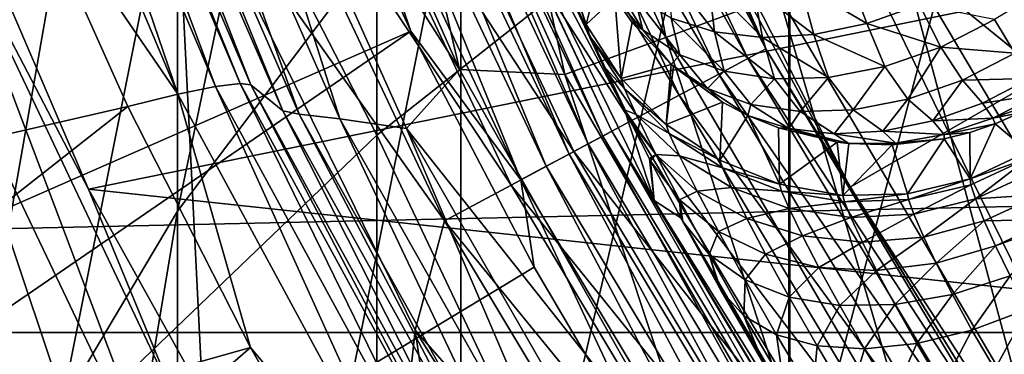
# Model space of a CAD drawing. Header units: metres. Extents: x -22 to 73, y -229 to 22.
# Tile 77 of 256: x -11.375 to -9.183, y -5.872 to -5.127. Entities that reach past the tile are written whole.
import ezdxf

# ---------------------------------------------------------------- set-up
doc = ezdxf.new("R2010")
doc.units = ezdxf.units.M
doc.layers.add('solid_509500_SW0001', color=7, linetype='CONTINUOUS')

msp = doc.modelspace()

# ---------------------------------------------------------------- linework, layer by layer
at = {"layer": 'solid_509500_SW0001'}
for points in [[(-11.326458, -2.932623, 120.188515), (-11.460456, -2.355184, 120.188515), (-20.974077, -5.619987, 120.013718)], [(-11.024015, -5.553949, 289.333496), (-11.024015, -3.441845, 286.36795), (-10.393371, -2.565394, 286.950073)], [(-10.393371, -4.717258, 289.971466), (-11.024015, -5.553949, 289.333496), (-10.393371, -2.565394, 286.950073)], [(-11.163385, -3.502535, 120.188515), (-11.326458, -2.932623, 120.188515), (-20.974077, -5.619987, 120.013718)], [(-10.580494, -5.384708, 294.306763), (-10.580494, -2.949178, 291.319611), (-11.404063, -3.781961, 290.684631)], [(-10.580494, -5.384708, 294.306763), (-9.661106, -4.65764, 294.940094), (-10.580494, -2.949178, 291.319611)], [(-9.662631, -6.318316, 293.49353), (-9.662631, -3.93375, 290.568909), (-8.838835, -3.210972, 291.119995)], [(-8.838835, -5.632951, 294.090515), (-9.662631, -6.318316, 293.49353), (-8.838835, -3.210972, 291.119995)], [(-11.548494, -6.435767, 288.661133), (-11.548494, -4.365567, 285.754395), (-11.024015, -3.441845, 286.36795)], [(-11.024015, -5.553949, 289.333496), (-11.548494, -6.435767, 288.661133), (-11.024015, -3.441845, 286.36795)], [(-11.163385, -3.502535, 120.188515), (-20.974077, -5.619987, 120.013718), (-20.404449, -7.426612, 120.013718)], [(-10.971657, -4.063456, 120.188515), (-11.163385, -3.502535, 120.188515), (-20.404449, -7.426612, 120.013718)], [(-11.451408, -3.586814, 120.443748), (-11.029712, -4.727099, 120.443748), (-11.640534, -7.778043, 120.443748)], [(-11.404063, -6.174383, 293.618896), (-10.580494, -5.384708, 294.306763), (-11.404063, -3.781961, 290.684631)], [(21.73333, -5.823431), (-21.73333, -5.823431), (-22.158175, -3.907085)], [(22.158175, -3.907085), (21.73333, -5.823431), (-22.158175, -3.907085)], [(-10.393371, -7.061265, 292.846375), (-10.393371, -4.717258, 289.971466), (-9.662631, -3.93375, 290.568909)], [(-9.662631, -6.318316, 293.49353), (-10.393371, -7.061265, 292.846375), (-9.662631, -3.93375, 290.568909)], [(19.541224, -4.915596, 0.034086), (-19.746927, -4.010159, 0.034086), (-19.307583, -5.765389, 0.034086)], [(-8.654225, -6.706083, 298.423004), (-8.654225, -3.999761, 295.513153), (-9.661106, -4.65764, 294.940094)], [(-10.971657, -4.063456, 120.188515), (-20.404449, -7.426612, 120.013718), (-19.679533, -9.176717, 120.013718)], [(-10.751764, -4.613945, 120.188515), (-10.971657, -4.063456, 120.188515), (-19.679533, -9.176717, 120.013718)], [(-9.936563, -5.166814, 103.374344), (-10.399455, -4.157233, 103.374344), (-10.139277, -4.091821, 103.213539)], [(-9.936563, -5.166814, 103.374344), (-10.139277, -4.091821, 103.213539), (-9.68553, -5.073308, 103.213539)], [(-10.399455, -4.157233, 103.374344), (-10.161663, -5.249064, 103.574371), (-10.632628, -4.214174, 103.574371)], [(-9.936563, -5.166814, 103.374344), (-10.161663, -5.249064, 103.574371), (-10.399455, -4.157233, 103.374344)], [(-11.023032, -5.29343, 107.899239), (-11.485545, -4.196422, 107.899246), (-11.399652, -4.189713, 107.66024)], [(-11.380825, -4.770623, 108.125244), (-11.485545, -4.196422, 107.899246), (-11.023032, -5.29343, 107.899239)], [(-10.939224, -5.276263, 107.660217), (-11.399652, -4.189713, 107.66024), (-11.34413, -4.189481, 107.412277)], [(-11.023032, -5.29343, 107.899239), (-11.399652, -4.189713, 107.66024), (-10.939224, -5.276263, 107.660217)], [(-10.884716, -5.26915, 107.412277), (-11.34413, -4.189481, 107.412277), (-11.320086, -4.195676, 107.160149)], [(-10.939224, -5.276263, 107.660217), (-11.34413, -4.189481, 107.412277), (-10.884716, -5.26915, 107.412277)], [(-10.86058, -5.272176, 107.160149), (-11.320086, -4.195676, 107.160149), (-11.254445, -4.261674, 104.965096)], [(-10.884716, -5.26915, 107.412277), (-11.320086, -4.195676, 107.160149), (-10.86058, -5.272176, 107.160149)], [(-10.996966, -4.295867, 104.071968), (-10.8549, -4.205697, 103.8088), (-10.396028, -5.238259, 103.8088)], [(-10.396028, -5.238259, 103.8088), (-10.8549, -4.205697, 103.8088), (-10.632628, -4.214174, 103.574371)], [(-10.396028, -5.238259, 103.8088), (-10.632628, -4.214174, 103.574371), (-10.161663, -5.249064, 103.574371)], [(-10.176516, -4.21525, 121.271309), (-9.714346, -5.192426, 121.271309), (-10.218061, -4.23246, 121.102715)], [(-10.176516, -4.21525, 121.271309), (-9.801072, -4.993896, 121.443748), (-9.714346, -5.192426, 121.271309)], [(-10.218061, -4.23246, 121.102715), (-9.754004, -5.213624, 121.102715), (-10.286049, -4.260621, 120.944504)], [(-9.714346, -5.192426, 121.271309), (-9.754004, -5.213624, 121.102715), (-10.218061, -4.23246, 121.102715)], [(-10.86058, -5.272176, 107.160149), (-11.254445, -4.261674, 104.965096), (-10.789494, -5.330218, 104.965096)], [(-11.220496, -4.269249, 104.658592), (-10.789494, -5.330218, 104.965096), (-11.254445, -4.261674, 104.965096)], [(-10.75347, -5.337499, 104.658592), (-10.789494, -5.330218, 104.965096), (-11.220496, -4.269249, 104.658592)], [(-10.75347, -5.337499, 104.658592), (-11.220496, -4.269249, 104.658592), (-11.134724, -4.278961, 104.357529)], [(-10.286049, -4.260621, 120.944504), (-9.818905, -5.248314, 120.944504), (-10.378407, -4.298877, 120.801498)], [(-9.754004, -5.213624, 121.102715), (-9.818905, -5.248314, 120.944504), (-10.286049, -4.260621, 120.944504)], [(-10.048946, -4.474223, 142.577728), (-9.592224, -4.270741, 143.443756), (-9.093276, -5.249984, 143.443756)], [(-9.592224, -4.270741, 143.443756), (-9.592226, -4.270737, 158.443756), (-9.093276, -5.249984, 158.443756)], [(-8.22619, -4.948717, 158.443756), (-9.093276, -5.249984, 158.443756), (-9.592226, -4.270737, 158.443756)], [(-9.093276, -5.249984, 143.443756), (-9.592224, -4.270741, 143.443756), (-9.093276, -5.249984, 158.443756)], [(-10.662455, -5.348238, 104.357529), (-11.134724, -4.278961, 104.357529), (-10.996966, -4.295867, 104.071968)], [(-10.75347, -5.337499, 104.658592), (-11.134724, -4.278961, 104.357529), (-10.662455, -5.348238, 104.357529)], [(-10.514431, -5.369774, 104.071968), (-10.996966, -4.295867, 104.071968), (-10.396028, -5.238259, 103.8088)], [(-10.662455, -5.348238, 104.357529), (-10.996966, -4.295867, 104.071968), (-10.514431, -5.369774, 104.071968)], [(-10.378407, -4.298877, 120.801498), (-9.907068, -5.295439, 120.801498), (-10.492326, -4.346064, 120.678047)], [(-9.818905, -5.248314, 120.944504), (-9.907068, -5.295439, 120.801498), (-10.378407, -4.298877, 120.801498)], [(-10.500564, -4.324943, 117.693748), (-10.109891, -5.15312, 117.182983), (-10.331515, -4.48657, 112.381531)], [(-10.500564, -4.324943, 117.693748), (-10.105714, -5.163704, 117.245422), (-10.109891, -5.15312, 117.182983)], [(-10.500564, -4.324943, 117.693748), (-10.09425, -5.190456, 117.360092), (-10.105714, -5.163704, 117.245422)], [(-10.500564, -4.324943, 117.693748), (-10.077055, -5.228216, 117.47757), (-10.09425, -5.190456, 117.360092)], [(-10.500564, -4.324943, 117.693748), (-10.06706, -5.249489, 117.53199), (-10.077055, -5.228216, 117.47757)], [(-10.500564, -4.324943, 117.693748), (-10.028742, -5.328349, 117.693748), (-10.06706, -5.249489, 117.53199)], [(-10.471308, -4.493592, 119.893799), (-10.028742, -5.328349, 117.693748), (-10.500564, -4.324943, 117.693748)], [(-11.721905, -4.341305, 164.443756), (-11.721902, -4.341316, 255.443756), (-11.222557, -5.504927, 255.443756)], [(-11.721905, -4.341305, 164.443756), (-11.222557, -5.504927, 255.443756), (-11.222553, -5.504934, 164.443756)], [(-8.613501, -4.97289, 164.443756), (-11.721905, -4.341305, 164.443756), (-11.222553, -5.504934, 164.443756)], [(-11.222557, -5.504927, 255.443756), (-11.721902, -4.341316, 255.443756), (-11.548494, -4.879282, 258.384644)], [(-10.492326, -4.346064, 120.678047), (-10.015814, -5.353564, 120.678047), (-10.624335, -4.400744, 120.577904)], [(-9.907068, -5.295439, 120.801498), (-10.015814, -5.353564, 120.678047), (-10.492326, -4.346064, 120.678047)], [(-10.55682, -4.372778, 120.023186), (-10.590746, -4.38683, 120.079521), (-10.109764, -5.403781, 120.079521)], [(-10.535339, -4.363881, 119.960083), (-10.55682, -4.372778, 120.023186), (-10.077379, -5.386471, 120.023186)], [(-10.077379, -5.386471, 120.023186), (-10.55682, -4.372778, 120.023186), (-10.109764, -5.403781, 120.079521)], [(-10.056874, -5.375511, 119.960083), (-10.471308, -4.493592, 119.893799), (-10.535339, -4.363881, 119.960083)], [(-10.056874, -5.375511, 119.960083), (-10.535339, -4.363881, 119.960083), (-10.077379, -5.386471, 120.023186)], [(-10.624335, -4.400744, 120.577904), (-10.141828, -5.42092, 120.577904), (-10.770417, -4.461253, 120.50412)], [(-10.635412, -4.405332, 120.126259), (-10.688574, -4.427352, 120.161057), (-10.20315, -5.453697, 120.161057)], [(-10.590746, -4.38683, 120.079521), (-10.635412, -4.405332, 120.126259), (-10.152402, -5.426572, 120.126259)], [(-10.152402, -5.426572, 120.126259), (-10.635412, -4.405332, 120.126259), (-10.20315, -5.453697, 120.161057)], [(-10.015814, -5.353564, 120.678047), (-10.141828, -5.42092, 120.577904), (-10.624335, -4.400744, 120.577904)], [(-10.109764, -5.403781, 120.079521), (-10.590746, -4.38683, 120.079521), (-10.152402, -5.426572, 120.126259)], [(-10.688574, -4.427352, 120.161057), (-10.747561, -4.451786, 120.182159), (-10.259458, -5.483795, 120.182159)], [(-10.20315, -5.453697, 120.161057), (-10.688574, -4.427352, 120.161057), (-10.259458, -5.483795, 120.182159)], [(-10.770417, -4.461253, 120.50412), (-10.281276, -5.495456, 120.50412), (-10.926125, -4.525749, 120.458946)], [(-10.141828, -5.42092, 120.577904), (-10.281276, -5.495456, 120.50412), (-10.770417, -4.461253, 120.50412)], [(-10.747561, -4.451786, 120.182159), (-10.751764, -4.613945, 120.188515), (-10.504272, -5.152591, 120.188515)], [(-10.259458, -5.483795, 120.182159), (-10.747561, -4.451786, 120.182159), (-10.504272, -5.152591, 120.188515)], [(-9.20475, -5.126962, 111.893974), (-9.159706, -5.201929, 111.998276), (-8.101357, -4.46436, 111.894295)], [(-10.471308, -4.493592, 119.893799), (-9.962974, -5.529902, 119.893799), (-10.028742, -5.328349, 117.693748)], [(-10.056874, -5.375511, 119.960083), (-9.962974, -5.529902, 119.893799), (-10.471308, -4.493592, 119.893799)], [(-10.331515, -4.48657, 112.381531), (-10.114202, -5.137836, 117.005966), (-10.099006, -5.078115, 114.685646)], [(-10.109891, -5.15312, 117.182983), (-10.114202, -5.137836, 117.005966), (-10.331515, -4.48657, 112.381531)], [(-10.048946, -4.474223, 142.577728), (-9.093276, -5.249984, 143.443756), (-9.526348, -5.499881, 142.577728)], [(-10.048946, -4.474223, 142.577728), (-9.526348, -5.499881, 142.577728), (-9.801072, -4.993896, 121.443748)], [(-10.926125, -4.525749, 120.458946), (-10.429912, -5.574903, 120.458946), (-11.029712, -4.727099, 120.443748)], [(-10.281276, -5.495456, 120.50412), (-10.429912, -5.574903, 120.458946), (-10.926125, -4.525749, 120.458946)], [(-10.504272, -5.152591, 120.188515), (-10.751764, -4.613945, 120.188515), (-19.679533, -9.176717, 120.013718)], [(-9.661106, -7.325256, 297.808319), (-9.661106, -4.65764, 294.940094), (-10.580494, -5.384708, 294.306763)], [(-9.661106, -7.325256, 297.808319), (-8.654225, -6.706083, 298.423004), (-9.661106, -4.65764, 294.940094)], [(-11.029712, -4.727099, 120.443748), (-10.822106, -8.881554, 120.443748), (-11.640534, -7.778043, 120.443748)], [(-11.029712, -4.727099, 120.443748), (-10.49477, -5.818918, 120.443748), (-10.822106, -8.881554, 120.443748)], [(-10.429912, -5.574903, 120.458946), (-10.49477, -5.818918, 120.443748), (-11.029712, -4.727099, 120.443748)], [(-11.024015, -7.854647, 292.155273), (-11.024015, -5.553949, 289.333496), (-10.393371, -4.717258, 289.971466)], [(-10.393371, -7.061265, 292.846375), (-11.024015, -7.854647, 292.155273), (-10.393371, -4.717258, 289.971466)], [(-12.643725, -5.667062, 110.75), (-11.380825, -4.770623, 108.125244), (-11.134445, -5.320352, 108.125244)], [(-11.134445, -5.320352, 108.125244), (-11.380825, -4.770623, 108.125244), (-11.023032, -5.29343, 107.899239)], [(-8.879381, -5.87368, 103.095833), (-9.414651, -4.970703, 103.095833), (-9.130485, -4.861392, 103.024078)], [(-11.222557, -5.504927, 255.443756), (-11.548494, -4.879282, 258.384644), (-11.024015, -5.985851, 258.312531)], [(-11.024015, -6.266003, 261.171997), (-11.024015, -5.985851, 258.312531), (-11.548494, -4.879282, 258.384644)], [(-11.548494, -5.166478, 261.31601), (-11.024015, -6.266003, 261.171997), (-11.548494, -4.879282, 258.384644)], [(19.541224, -4.915596, 0.034086), (-19.307583, -5.765389, 0.034086), (19.021471, -6.648767, 0.034086)], [(-8.046442, -5.846096, 164.443756), (-8.613501, -4.97289, 164.443756), (-11.222553, -5.504934, 164.443756)], [(-9.137055, -6.005178, 103.213539), (-9.68553, -5.073308, 103.213539), (-9.414651, -4.970703, 103.095833)], [(-9.137055, -6.005178, 103.213539), (-9.414651, -4.970703, 103.095833), (-8.879381, -5.87368, 103.095833)], [(-9.526348, -5.499881, 142.577728), (-9.526279, -5.5, 121.443748), (-9.801072, -4.993896, 121.443748)], [(-9.714346, -5.192426, 121.271309), (-9.801072, -4.993896, 121.443748), (-9.526279, -5.5, 121.443748)], [(-9.988232, -5.149689, 112.284775), (-10.071371, -5.012526, 112.254715), (-10.050549, -5.077972, 112.380318)], [(-10.006508, -5.075829, 112.165512), (-10.071371, -5.012526, 112.254715), (-9.988232, -5.149689, 112.284775)], [(-9.930475, -5.02273, 111.986061), (-9.924664, -5.123551, 112.080994), (-9.828545, -5.154178, 112.003899)], [(-9.840866, -5.047446, 111.917542), (-9.930475, -5.02273, 111.986061), (-9.828545, -5.154178, 112.003899)], [(-9.530215, -5.024842, 111.774445), (-9.6375, -5.048519, 111.81002), (-9.489166, -5.136137, 111.841766)], [(-9.530215, -5.024842, 111.774445), (-9.489166, -5.136137, 111.841766), (-9.371941, -5.094168, 111.81694)], [(-9.840866, -5.047446, 111.917542), (-9.828545, -5.154178, 112.003899), (-9.721439, -5.166664, 111.936874)], [(-9.74216, -5.056134, 111.858231), (-9.840866, -5.047446, 111.917542), (-9.721439, -5.166664, 111.936874)], [(-9.6375, -5.048519, 111.81002), (-9.74216, -5.056134, 111.858231), (-9.607009, -5.160581, 111.88221)], [(-9.74216, -5.056134, 111.858231), (-9.721439, -5.166664, 111.936874), (-9.607009, -5.160581, 111.88221)], [(-9.6375, -5.048519, 111.81002), (-9.607009, -5.160581, 111.88221), (-9.489166, -5.136137, 111.841766)], [(-10.050549, -5.077972, 112.380318), (-10.099006, -5.078115, 114.685646), (-10.114202, -5.137836, 117.005966)], [(-10.050549, -5.077972, 112.380318), (-10.114202, -5.137836, 117.005966), (-10.036487, -5.258303, 117.003555)], [(-10.01177, -5.133718, 112.379219), (-10.050549, -5.077972, 112.380318), (-10.036487, -5.258303, 117.003555)], [(-9.988232, -5.149689, 112.284775), (-10.050549, -5.077972, 112.380318), (-10.01177, -5.133718, 112.379219)], [(-10.006508, -5.075829, 112.165512), (-9.988232, -5.149689, 112.284775), (-9.90601, -5.2052, 112.19326)], [(-9.924664, -5.123551, 112.080994), (-10.006508, -5.075829, 112.165512), (-9.90601, -5.2052, 112.19326)], [(-9.375953, -6.125583, 103.374344), (-9.936563, -5.166814, 103.374344), (-9.68553, -5.073308, 103.213539)], [(-9.375953, -6.125583, 103.374344), (-9.68553, -5.073308, 103.213539), (-9.137055, -6.005178, 103.213539)], [(-9.371941, -5.094168, 111.81694), (-9.489166, -5.136137, 111.841766), (-9.3246, -5.188335, 111.903252)], [(-9.371941, -5.094168, 111.81694), (-9.3246, -5.188335, 111.903252), (-9.20475, -5.126962, 111.893974)], [(-9.924664, -5.123551, 112.080994), (-9.90601, -5.2052, 112.19326), (-9.807111, -5.242168, 112.109184)], [(-9.828545, -5.154178, 112.003899), (-9.924664, -5.123551, 112.080994), (-9.807111, -5.242168, 112.109184)], [(-9.3246, -5.188335, 111.903252), (-9.159706, -5.201929, 111.998276), (-9.20475, -5.126962, 111.893974)], [(-10.105714, -5.163704, 117.245422), (-10.114202, -5.137836, 117.005966), (-10.109891, -5.15312, 117.182983)], [(-10.036487, -5.258303, 117.003555), (-10.114202, -5.137836, 117.005966), (-10.105714, -5.163704, 117.245422)], [(-9.925176, -5.227152, 112.377541), (-10.01177, -5.133718, 112.379219), (-10.036487, -5.258303, 117.003555)], [(-9.988232, -5.149689, 112.284775), (-10.01177, -5.133718, 112.379219), (-9.925176, -5.227152, 112.377541)], [(-9.90601, -5.2052, 112.19326), (-9.988232, -5.149689, 112.284775), (-9.925176, -5.227152, 112.377541)], [(-9.489166, -5.136137, 111.841766), (-9.607009, -5.160581, 111.88221), (-9.449389, -5.231791, 111.930748)], [(-9.489166, -5.136137, 111.841766), (-9.449389, -5.231791, 111.930748), (-9.3246, -5.188335, 111.903252)], [(-10.504272, -5.152591, 120.188515), (-19.679533, -9.176717, 120.013718), (-18.804842, -10.856981, 120.013718)], [(-10.229815, -5.678011, 120.188515), (-10.504272, -5.152591, 120.188515), (-18.804842, -10.856981, 120.013718)], [(-11.024015, -6.731727, 264.007141), (-11.024015, -6.266003, 261.171997), (-11.548494, -5.166478, 261.31601)], [(-11.548494, -5.643911, 264.222443), (-11.024015, -6.731727, 264.007141), (-11.548494, -5.166478, 261.31601)], [(-10.259458, -5.483795, 120.182159), (-10.504272, -5.152591, 120.188515), (-10.229815, -5.678011, 120.188515)], [(-9.936563, -5.166814, 103.374344), (-9.590269, -6.232078, 103.574371), (-10.161663, -5.249064, 103.574371)], [(-10.077055, -5.228216, 117.47757), (-10.105714, -5.163704, 117.245422), (-10.09425, -5.190456, 117.360092)], [(-10.02871, -5.281271, 117.218956), (-10.105714, -5.163704, 117.245422), (-10.077055, -5.228216, 117.47757)], [(-10.02871, -5.281271, 117.218956), (-10.036487, -5.258303, 117.003555), (-10.105714, -5.163704, 117.245422)], [(-9.375953, -6.125583, 103.374344), (-9.590269, -6.232078, 103.574371), (-9.936563, -5.166814, 103.374344)], [(-9.828545, -5.154178, 112.003899), (-9.807111, -5.242168, 112.109184), (-9.695213, -5.259218, 112.035667)], [(-9.721439, -5.166664, 111.936874), (-9.828545, -5.154178, 112.003899), (-9.695213, -5.259218, 112.035667)], [(-9.607009, -5.160581, 111.88221), (-9.721439, -5.166664, 111.936874), (-9.574476, -5.255715, 111.975441)], [(-9.721439, -5.166664, 111.936874), (-9.695213, -5.259218, 112.035667), (-9.574476, -5.255715, 111.975441)], [(-9.607009, -5.160581, 111.88221), (-9.574476, -5.255715, 111.975441), (-9.449389, -5.231791, 111.930748)], [(-9.714346, -5.192426, 121.271309), (-9.158622, -6.119596, 121.271309), (-9.754004, -5.213624, 121.102715)], [(-9.714346, -5.192426, 121.271309), (-9.526279, -5.5, 121.443748), (-9.225376, -5.991029, 121.443748)], [(-9.714346, -5.192426, 121.271309), (-9.225376, -5.991029, 121.443748), (-9.158622, -6.119596, 121.271309)], [(-9.3246, -5.188335, 111.903252), (-9.449389, -5.231791, 111.930748), (-9.398111, -5.304348, 112.03389)], [(-9.3246, -5.188335, 111.903252), (-9.398111, -5.304348, 112.03389), (-9.276503, -5.261806, 112.007263)], [(-9.3246, -5.188335, 111.903252), (-9.276503, -5.261806, 112.007263), (-9.159706, -5.201929, 111.998276)], [(-9.90601, -5.2052, 112.19326), (-9.925176, -5.227152, 112.377541), (-9.844232, -5.280527, 112.288483)], [(-9.807111, -5.242168, 112.109184), (-9.90601, -5.2052, 112.19326), (-9.844232, -5.280527, 112.288483)], [(-9.754004, -5.213624, 121.102715), (-9.196012, -6.144579, 121.102715), (-9.818905, -5.248314, 120.944504)], [(-9.158622, -6.119596, 121.271309), (-9.196012, -6.144579, 121.102715), (-9.754004, -5.213624, 121.102715)], [(-9.276503, -5.261806, 112.007263), (-9.12591, -5.258174, 112.117538), (-9.159706, -5.201929, 111.998276)], [(-10.514431, -5.369774, 104.071968), (-10.396028, -5.238259, 103.8088), (-9.83921, -6.22147, 103.8088)], [(-9.83921, -6.22147, 103.8088), (-10.396028, -5.238259, 103.8088), (-10.161663, -5.249064, 103.574371)], [(-10.028742, -5.328349, 117.693748), (-10.077055, -5.228216, 117.47757), (-10.06706, -5.249489, 117.53199)], [(-10.002736, -5.338322, 117.42762), (-10.077055, -5.228216, 117.47757), (-10.028742, -5.328349, 117.693748)], [(-10.02871, -5.281271, 117.218956), (-10.077055, -5.228216, 117.47757), (-10.002736, -5.338322, 117.42762)], [(-9.925176, -5.227152, 112.377541), (-10.036487, -5.258303, 117.003555), (-9.935852, -5.360417, 117.001747)], [(-9.920074, -5.231693, 112.377464), (-9.925176, -5.227152, 112.377541), (-9.935852, -5.360417, 117.001747)], [(-9.810836, -5.310686, 112.376305), (-9.920074, -5.231693, 112.377464), (-9.935852, -5.360417, 117.001747)], [(-9.810836, -5.310686, 112.376305), (-9.925176, -5.227152, 112.377541), (-9.920074, -5.231693, 112.377464)], [(-9.844232, -5.280527, 112.288483), (-9.925176, -5.227152, 112.377541), (-9.810836, -5.310686, 112.376305)], [(-9.449389, -5.231791, 111.930748), (-9.574476, -5.255715, 111.975441), (-9.520071, -5.327997, 112.077187)], [(-9.449389, -5.231791, 111.930748), (-9.520071, -5.327997, 112.077187), (-9.398111, -5.304348, 112.03389)], [(-9.83921, -6.22147, 103.8088), (-10.161663, -5.249064, 103.574371), (-9.590269, -6.232078, 103.574371)], [(-10.02871, -5.281271, 117.218956), (-9.935852, -5.360417, 117.001747), (-10.036487, -5.258303, 117.003555)], [(-9.818905, -5.248314, 120.944504), (-9.257199, -6.185462, 120.944504), (-9.907068, -5.295439, 120.801498)], [(-9.807111, -5.242168, 112.109184), (-9.844232, -5.280527, 112.288483), (-9.747298, -5.315863, 112.206856)], [(-9.196012, -6.144579, 121.102715), (-9.257199, -6.185462, 120.944504), (-9.818905, -5.248314, 120.944504)], [(-9.695213, -5.259218, 112.035667), (-9.807111, -5.242168, 112.109184), (-9.747298, -5.315863, 112.206856)], [(-9.695213, -5.259218, 112.035667), (-9.747298, -5.315863, 112.206856), (-9.637907, -5.331882, 112.135551)], [(-9.574476, -5.255715, 111.975441), (-9.695213, -5.259218, 112.035667), (-9.637907, -5.331882, 112.135551)], [(-9.574476, -5.255715, 111.975441), (-9.637907, -5.331882, 112.135551), (-9.520071, -5.327997, 112.077187)], [(-9.526348, -5.499881, 142.577728), (-9.093276, -5.249984, 143.443756), (-8.899206, -6.465611, 142.577728)], [(-9.276503, -5.261806, 112.007263), (-9.232121, -5.312941, 112.125435), (-9.12591, -5.258174, 112.117538)], [(-9.232121, -5.312941, 112.125435), (-9.104641, -5.293572, 112.247246), (-9.12591, -5.258174, 112.117538)], [(-10.456034, -6.340262, 107.899231), (-11.023032, -5.29343, 107.899239), (-10.939224, -5.276263, 107.660217)], [(-10.375522, -6.312999, 107.660194), (-10.939224, -5.276263, 107.660217), (-10.884716, -5.26915, 107.412277)], [(-10.456034, -6.340262, 107.899231), (-10.939224, -5.276263, 107.660217), (-10.375522, -6.312999, 107.660194)], [(-10.322832, -6.299215, 107.41227), (-10.884716, -5.26915, 107.412277), (-10.86058, -5.272176, 107.160149)], [(-10.375522, -6.312999, 107.660194), (-10.884716, -5.26915, 107.412277), (-10.322832, -6.299215, 107.41227)], [(-10.298991, -6.299114, 107.160149), (-10.86058, -5.272176, 107.160149), (-10.789494, -5.330218, 104.965096)], [(-10.322832, -6.299215, 107.41227), (-10.86058, -5.272176, 107.160149), (-10.298991, -6.299114, 107.160149)], [(-9.929114, -5.380435, 117.19381), (-9.935852, -5.360417, 117.001747), (-10.02871, -5.281271, 117.218956)], [(-9.929114, -5.380435, 117.19381), (-10.02871, -5.281271, 117.218956), (-10.002736, -5.338322, 117.42762)], [(-9.844232, -5.280527, 112.288483), (-9.810836, -5.310686, 112.376305), (-9.754218, -5.340448, 112.375969)], [(-9.747298, -5.315863, 112.206856), (-9.844232, -5.280527, 112.288483), (-9.754218, -5.340448, 112.375969)], [(-9.276503, -5.261806, 112.007263), (-9.398111, -5.304348, 112.03389), (-9.342694, -5.352534, 112.148849)], [(-9.276503, -5.261806, 112.007263), (-9.342694, -5.352534, 112.148849), (-9.232121, -5.312941, 112.125435)], [(-10.861532, -5.857401, 108.125244), (-11.134445, -5.320352, 108.125244), (-11.023032, -5.29343, 107.899239)], [(-10.861532, -5.857401, 108.125244), (-11.023032, -5.29343, 107.899239), (-10.456034, -6.340262, 107.899231)], [(-9.907068, -5.295439, 120.801498), (-9.34032, -6.241002, 120.801498), (-10.015814, -5.353564, 120.678047)], [(-9.257199, -6.185462, 120.944504), (-9.34032, -6.241002, 120.801498), (-9.907068, -5.295439, 120.801498)], [(-9.398111, -5.304348, 112.03389), (-9.520071, -5.327997, 112.077187), (-9.453852, -5.375602, 112.186989)], [(-9.398111, -5.304348, 112.03389), (-9.453852, -5.375602, 112.186989), (-9.342694, -5.352534, 112.148849)], [(-9.232121, -5.312941, 112.125435), (-9.208809, -5.346556, 112.255623), (-9.104641, -5.293572, 112.247246)], [(-9.208809, -5.346556, 112.255623), (-9.096711, -5.30677, 112.381531), (-9.104641, -5.293572, 112.247246)], [(-12.643725, -5.667062, 110.75), (-11.134445, -5.320352, 108.125244), (-12.35223, -6.277084, 110.75)], [(-12.35223, -6.277084, 110.75), (-11.134445, -5.320352, 108.125244), (-10.861532, -5.857401, 108.125244)], [(-9.810836, -5.310686, 112.376305), (-9.935852, -5.360417, 117.001747), (-9.816521, -5.439894, 117.000641)], [(-9.754218, -5.340448, 112.375969), (-9.810836, -5.310686, 112.376305), (-9.816521, -5.439894, 117.000641)], [(-9.747298, -5.315863, 112.206856), (-9.754218, -5.340448, 112.375969), (-9.662832, -5.369599, 112.30175)], [(-9.637907, -5.331882, 112.135551), (-9.747298, -5.315863, 112.206856), (-9.662832, -5.369599, 112.30175)], [(-9.232121, -5.312941, 112.125435), (-9.342694, -5.352534, 112.148849), (-9.208809, -5.346556, 112.255623)], [(-9.208809, -5.346556, 112.255623), (-9.148669, -5.33505, 112.380463), (-9.096711, -5.30677, 112.381531)], [(-10.298991, -6.299114, 107.160149), (-10.789494, -5.330218, 104.965096), (-10.223374, -6.34878, 104.965096)], [(-10.75347, -5.337499, 104.658592), (-10.223374, -6.34878, 104.965096), (-10.789494, -5.330218, 104.965096)], [(-10.185028, -6.355409, 104.658592), (-10.223374, -6.34878, 104.965096), (-10.75347, -5.337499, 104.658592)], [(-10.185028, -6.355409, 104.658592), (-10.75347, -5.337499, 104.658592), (-10.662455, -5.348238, 104.357529)], [(-10.087796, -6.366157, 104.357529), (-10.662455, -5.348238, 104.357529), (-10.514431, -5.369774, 104.071968)], [(-10.185028, -6.355409, 104.658592), (-10.662455, -5.348238, 104.357529), (-10.087796, -6.366157, 104.357529)], [(-9.973357, -5.437337, 117.859001), (-10.028742, -5.328349, 117.693748), (-9.962974, -5.529902, 119.893799)], [(-9.958826, -5.427288, 117.622795), (-10.028742, -5.328349, 117.693748), (-9.973357, -5.437337, 117.859001)], [(-10.002736, -5.338322, 117.42762), (-10.028742, -5.328349, 117.693748), (-9.958826, -5.427288, 117.622795)], [(-9.906071, -5.430543, 117.380257), (-10.002736, -5.338322, 117.42762), (-9.958826, -5.427288, 117.622795)], [(-9.929114, -5.380435, 117.19381), (-10.002736, -5.338322, 117.42762), (-9.906071, -5.430543, 117.380257)], [(-9.754218, -5.340448, 112.375969), (-9.816521, -5.439894, 117.000641), (-9.683498, -5.4934, 117.000259)], [(-9.686254, -5.368058, 112.375771), (-9.754218, -5.340448, 112.375969), (-9.683498, -5.4934, 117.000259)], [(-9.662832, -5.369599, 112.30175), (-9.754218, -5.340448, 112.375969), (-9.686254, -5.368058, 112.375771)], [(-9.637907, -5.331882, 112.135551), (-9.662832, -5.369599, 112.30175), (-9.561794, -5.381356, 112.238541)], [(-9.520071, -5.327997, 112.077187), (-9.637907, -5.331882, 112.135551), (-9.561794, -5.381356, 112.238541)], [(-9.520071, -5.327997, 112.077187), (-9.561794, -5.381356, 112.238541), (-9.453852, -5.375602, 112.186989)], [(-9.342694, -5.352534, 112.148849), (-9.31727, -5.383292, 112.280426), (-9.208809, -5.346556, 112.255623)], [(-9.208809, -5.346556, 112.255623), (-9.31727, -5.383292, 112.280426), (-9.203328, -5.359036, 112.379471)], [(-9.208809, -5.346556, 112.255623), (-9.203328, -5.359036, 112.379471), (-9.148669, -5.33505, 112.380463)], [(-9.148669, -5.33505, 112.380463), (-9.203328, -5.359036, 112.379471), (-9.129731, -5.420781, 117.005966)], [(-9.927338, -6.390283, 104.071968), (-10.514431, -5.369774, 104.071968), (-9.83921, -6.22147, 103.8088)], [(-10.087796, -6.366157, 104.357529), (-10.514431, -5.369774, 104.071968), (-9.927338, -6.390283, 104.071968)], [(-10.015814, -5.353564, 120.678047), (-9.442843, -6.309506, 120.678047), (-10.141828, -5.42092, 120.577904)], [(-9.34032, -6.241002, 120.801498), (-9.442843, -6.309506, 120.678047), (-10.015814, -5.353564, 120.678047)], [(-9.929114, -5.380435, 117.19381), (-9.816521, -5.439894, 117.000641), (-9.935852, -5.360417, 117.001747)], [(-9.555685, -5.39965, 112.375923), (-9.686254, -5.368058, 112.375771), (-9.683498, -5.4934, 117.000259)], [(-9.662832, -5.369599, 112.30175), (-9.686254, -5.368058, 112.375771), (-9.555685, -5.39965, 112.375923)], [(-9.662832, -5.369599, 112.30175), (-9.555685, -5.39965, 112.375923), (-9.529029, -5.402922, 112.376038)], [(-9.561794, -5.381356, 112.238541), (-9.662832, -5.369599, 112.30175), (-9.529029, -5.402922, 112.376038)], [(-9.342694, -5.352534, 112.148849), (-9.453852, -5.375602, 112.186989), (-9.31727, -5.383292, 112.280426)], [(-9.31727, -5.383292, 112.280426), (-9.259791, -5.378265, 112.378586), (-9.203328, -5.359036, 112.379471)], [(-9.203328, -5.359036, 112.379471), (-9.259791, -5.378265, 112.378586), (-9.25955, -5.481601, 117.003555)], [(-9.203328, -5.359036, 112.379471), (-9.25955, -5.481601, 117.003555), (-9.129731, -5.420781, 117.005966)], [(-10.580494, -8.00955, 297.128998), (-10.580494, -5.384708, 294.306763), (-11.404063, -6.174383, 293.618896)], [(-10.580494, -8.00955, 297.128998), (-9.661106, -7.325256, 297.808319), (-10.580494, -5.384708, 294.306763)], [(-10.077379, -5.386471, 120.023186), (-10.109764, -5.403781, 120.079521), (-9.53142, -6.368691, 120.079521)], [(-10.056874, -5.375511, 119.960083), (-10.077379, -5.386471, 120.023186), (-9.500887, -6.34829, 120.023186)], [(-9.500887, -6.34829, 120.023186), (-10.077379, -5.386471, 120.023186), (-9.53142, -6.368691, 120.079521)], [(-9.481555, -6.335372, 119.960083), (-9.962974, -5.529902, 119.893799), (-10.056874, -5.375511, 119.960083)], [(-9.481555, -6.335372, 119.960083), (-10.056874, -5.375511, 119.960083), (-9.500887, -6.34829, 120.023186)], [(-9.810936, -5.457336, 117.171341), (-9.816521, -5.439894, 117.000641), (-9.929114, -5.380435, 117.19381)], [(-9.810936, -5.457336, 117.171341), (-9.929114, -5.380435, 117.19381), (-9.906071, -5.430543, 117.380257)], [(-9.453852, -5.375602, 112.186989), (-9.561794, -5.381356, 112.238541), (-9.425663, -5.402303, 112.320648)], [(-9.561794, -5.381356, 112.238541), (-9.529029, -5.402922, 112.376038), (-9.425663, -5.402303, 112.320648)], [(-9.453852, -5.375602, 112.186989), (-9.425663, -5.402303, 112.320648), (-9.31727, -5.383292, 112.280426)], [(-9.316953, -5.392469, 112.377823), (-9.432676, -5.406207, 112.376663), (-9.399046, -5.5147, 117.001747)], [(-9.425663, -5.402303, 112.320648), (-9.432676, -5.406207, 112.376663), (-9.316953, -5.392469, 112.377823)], [(-9.31727, -5.383292, 112.280426), (-9.425663, -5.402303, 112.320648), (-9.316953, -5.392469, 112.377823)], [(-9.316953, -5.392469, 112.377823), (-9.399046, -5.5147, 117.001747), (-9.25955, -5.481601, 117.003555)], [(-9.31727, -5.383292, 112.280426), (-9.316953, -5.392469, 112.377823), (-9.259791, -5.378265, 112.378586)], [(-9.259791, -5.378265, 112.378586), (-9.316953, -5.392469, 112.377823), (-9.25955, -5.481601, 117.003555)], [(-10.109764, -5.403781, 120.079521), (-10.152402, -5.426572, 120.126259), (-9.571618, -6.395551, 120.126259)], [(-9.53142, -6.368691, 120.079521), (-10.109764, -5.403781, 120.079521), (-9.571618, -6.395551, 120.126259)], [(-9.555685, -5.39965, 112.375923), (-9.683498, -5.4934, 117.000259), (-9.542367, -5.518689, 117.000641)], [(-9.529029, -5.402922, 112.376038), (-9.555685, -5.39965, 112.375923), (-9.542367, -5.518689, 117.000641)], [(-9.432676, -5.406207, 112.376663), (-9.529029, -5.402922, 112.376038), (-9.542367, -5.518689, 117.000641)], [(-9.432676, -5.406207, 112.376663), (-9.542367, -5.518689, 117.000641), (-9.399046, -5.5147, 117.001747)], [(-9.425663, -5.402303, 112.320648), (-9.529029, -5.402922, 112.376038), (-9.432676, -5.406207, 112.376663)], [(-10.141828, -5.42092, 120.577904), (-9.561649, -6.38889, 120.577904), (-10.281276, -5.495456, 120.50412)], [(-10.152402, -5.426572, 120.126259), (-10.20315, -5.453697, 120.161057), (-9.619463, -6.427519, 120.161057)], [(-9.571618, -6.395551, 120.126259), (-10.152402, -5.426572, 120.126259), (-9.619463, -6.427519, 120.161057)], [(-9.442843, -6.309506, 120.678047), (-9.561649, -6.38889, 120.577904), (-10.141828, -5.42092, 120.577904)], [(-9.958826, -5.427288, 117.622795), (-9.973357, -5.437337, 117.859001), (-9.971076, -5.441729, 117.864738)], [(-9.906182, -5.528592, 117.777657), (-9.958826, -5.427288, 117.622795), (-9.971076, -5.441729, 117.864738)], [(-9.906071, -5.430543, 117.380257), (-9.958826, -5.427288, 117.622795), (-9.86686, -5.509037, 117.555191)], [(-9.906182, -5.528592, 117.777657), (-9.86686, -5.509037, 117.555191), (-9.958826, -5.427288, 117.622795)], [(-9.790942, -5.501252, 117.337387), (-9.906071, -5.430543, 117.380257), (-9.86686, -5.509037, 117.555191)], [(-9.810936, -5.457336, 117.171341), (-9.906071, -5.430543, 117.380257), (-9.790942, -5.501252, 117.337387)], [(-9.25955, -5.481601, 117.003555), (-9.128403, -5.434535, 117.125862), (-9.129731, -5.420781, 117.005966)], [(-9.257873, -5.494704, 117.124413), (-9.128403, -5.434535, 117.125862), (-9.25955, -5.481601, 117.003555)], [(-9.257873, -5.494704, 117.124413), (-9.247348, -5.526411, 117.241791), (-9.128403, -5.434535, 117.125862)], [(-9.247348, -5.526411, 117.241791), (-9.118659, -5.466986, 117.241776), (-9.128403, -5.434535, 117.125862)], [(-10.20315, -5.453697, 120.161057), (-10.259458, -5.483795, 120.182159), (-9.67255, -6.462991, 120.182159)], [(-9.619463, -6.427519, 120.161057), (-10.20315, -5.453697, 120.161057), (-9.67255, -6.462991, 120.182159)], [(-9.971076, -5.441729, 117.864738), (-9.973357, -5.437337, 117.859001), (-9.962974, -5.529902, 119.893799)], [(-9.90357, -5.568761, 118.00856), (-9.971076, -5.441729, 117.864738), (-9.962974, -5.529902, 119.893799)], [(-9.906182, -5.528592, 117.777657), (-9.971076, -5.441729, 117.864738), (-9.90357, -5.568761, 118.00856)], [(-9.810936, -5.457336, 117.171341), (-9.683498, -5.4934, 117.000259), (-9.816521, -5.439894, 117.000641)], [(-9.679091, -5.508775, 117.152473), (-9.683498, -5.4934, 117.000259), (-9.810936, -5.457336, 117.171341)], [(-9.679091, -5.508775, 117.152473), (-9.810936, -5.457336, 117.171341), (-9.790942, -5.501252, 117.337387)], [(-9.247348, -5.526411, 117.241791), (-9.100283, -5.516534, 117.349861), (-9.118659, -5.466986, 117.241776)], [(-10.281276, -5.495456, 120.50412), (-9.69312, -6.476736, 120.50412), (-10.429912, -5.574903, 120.458946)], [(-9.561649, -6.38889, 120.577904), (-9.69312, -6.476736, 120.50412), (-10.281276, -5.495456, 120.50412)], [(-10.259458, -5.483795, 120.182159), (-10.229815, -5.678011, 120.188515), (-9.929099, -6.188855, 120.188515)], [(-9.67255, -6.462991, 120.182159), (-10.259458, -5.483795, 120.182159), (-9.929099, -6.188855, 120.188515)], [(-9.790942, -5.501252, 117.337387), (-9.86686, -5.509037, 117.555191), (-9.756542, -5.570306, 117.493645)], [(-9.66207, -5.547549, 117.300774), (-9.790942, -5.501252, 117.337387), (-9.756542, -5.570306, 117.493645)], [(-9.679091, -5.508775, 117.152473), (-9.790942, -5.501252, 117.337387), (-9.66207, -5.547549, 117.300774)], [(-9.679091, -5.508775, 117.152473), (-9.542367, -5.518689, 117.000641), (-9.683498, -5.4934, 117.000259)], [(-9.526348, -5.499881, 142.577728), (-8.899206, -6.465611, 142.577728), (-9.526279, -5.5, 121.443748)], [(-8.899206, -6.465611, 142.577728), (-9.225376, -5.991029, 121.443748), (-9.526279, -5.5, 121.443748)], [(-9.396686, -5.527856, 117.12851), (-9.25955, -5.481601, 117.003555), (-9.399046, -5.5147, 117.001747)], [(-9.257873, -5.494704, 117.124413), (-9.25955, -5.481601, 117.003555), (-9.396686, -5.527856, 117.12851)], [(-9.257873, -5.494704, 117.124413), (-9.396686, -5.527856, 117.12851), (-9.384584, -5.560392, 117.251968)], [(-9.257873, -5.494704, 117.124413), (-9.384584, -5.560392, 117.251968), (-9.247348, -5.526411, 117.241791)], [(-10.608053, -6.61205, 255.443756), (-11.222557, -5.504927, 255.443756), (-11.024015, -5.985851, 258.312531)], [(-11.222553, -5.504934, 164.443756), (-11.222557, -5.504927, 255.443756), (-10.608053, -6.61205, 255.443756)], [(-11.222553, -5.504934, 164.443756), (-10.608053, -6.61205, 255.443756), (-10.608051, -6.612052, 164.443756)], [(-8.046442, -5.846096, 164.443756), (-11.222553, -5.504934, 164.443756), (-10.608051, -6.612052, 164.443756)], [(-9.819634, -5.598766, 117.694443), (-9.86686, -5.509037, 117.555191), (-9.906182, -5.528592, 117.777657)], [(-9.819634, -5.598766, 117.694443), (-9.756542, -5.570306, 117.493645), (-9.86686, -5.509037, 117.555191)], [(-9.539066, -5.532612, 117.137993), (-9.542367, -5.518689, 117.000641), (-9.679091, -5.508775, 117.152473)], [(-9.539066, -5.532612, 117.137993), (-9.679091, -5.508775, 117.152473), (-9.66207, -5.547549, 117.300774)], [(-9.539066, -5.532612, 117.137993), (-9.399046, -5.5147, 117.001747), (-9.542367, -5.518689, 117.000641)], [(-9.396686, -5.527856, 117.12851), (-9.399046, -5.5147, 117.001747), (-9.539066, -5.532612, 117.137993)], [(-9.247348, -5.526411, 117.241791), (-9.227689, -5.575479, 117.35199), (-9.100283, -5.516534, 117.349861)], [(-9.227689, -5.575479, 117.35199), (-9.076992, -5.571997, 117.435371), (-9.100283, -5.516534, 117.349861)], [(-9.90357, -5.568761, 118.00856), (-9.962974, -5.529902, 119.893799), (-9.352406, -6.509467, 119.893799)], [(-9.481555, -6.335372, 119.960083), (-9.352406, -6.509467, 119.893799), (-9.962974, -5.529902, 119.893799)], [(-9.906182, -5.528592, 117.777657), (-9.90357, -5.568761, 118.00856), (-9.899149, -5.5769, 118.016533)], [(-9.906182, -5.528592, 117.777657), (-9.899149, -5.5769, 118.016533), (-9.840508, -5.649804, 117.915489)], [(-9.819634, -5.598766, 117.694443), (-9.906182, -5.528592, 117.777657), (-9.840508, -5.649804, 117.915489)], [(-9.539066, -5.532612, 117.137993), (-9.66207, -5.547549, 117.300774), (-9.524741, -5.567535, 117.271904)], [(-9.396686, -5.527856, 117.12851), (-9.539066, -5.532612, 117.137993), (-9.524741, -5.567535, 117.271904)], [(-9.396686, -5.527856, 117.12851), (-9.524741, -5.567535, 117.271904), (-9.384584, -5.560392, 117.251968)], [(-9.247348, -5.526411, 117.241791), (-9.384584, -5.560392, 117.251968), (-9.362456, -5.611272, 117.368362)], [(-9.247348, -5.526411, 117.241791), (-9.362456, -5.611272, 117.368362), (-9.227689, -5.575479, 117.35199)], [(-11.548494, -8.690818, 291.42691), (-11.548494, -6.435767, 288.661133), (-11.024015, -5.553949, 289.333496)], [(-11.024015, -7.854647, 292.155273), (-11.548494, -8.690818, 291.42691), (-11.024015, -5.553949, 289.333496)], [(-9.66207, -5.547549, 117.300774), (-9.756542, -5.570306, 117.493645), (-9.632311, -5.608633, 117.440643)], [(-9.524741, -5.567535, 117.271904), (-9.66207, -5.547549, 117.300774), (-9.632311, -5.608633, 117.440643)], [(-9.524741, -5.567535, 117.271904), (-9.632311, -5.608633, 117.440643), (-9.499164, -5.622473, 117.398315)], [(-9.384584, -5.560392, 117.251968), (-9.524741, -5.567535, 117.271904), (-9.499164, -5.622473, 117.398315)], [(-9.384584, -5.560392, 117.251968), (-9.499164, -5.622473, 117.398315), (-9.362456, -5.611272, 117.368362)], [(-10.429912, -5.574903, 120.458946), (-9.833252, -6.570369, 120.458946), (-10.49477, -5.818918, 120.443748)], [(-9.69312, -6.476736, 120.50412), (-9.833252, -6.570369, 120.458946), (-10.429912, -5.574903, 120.458946)], [(-9.899149, -5.5769, 118.016533), (-9.90357, -5.568761, 118.00856), (-9.352406, -6.509467, 119.893799)], [(-9.819829, -5.719611, 118.137589), (-9.899149, -5.5769, 118.016533), (-9.352406, -6.509467, 119.893799)], [(-9.840508, -5.649804, 117.915489), (-9.899149, -5.5769, 118.016533), (-9.819829, -5.719611, 118.137589)], [(-9.714815, -5.649511, 117.618439), (-9.756542, -5.570306, 117.493645), (-9.819634, -5.598766, 117.694443)], [(-9.714815, -5.649511, 117.618439), (-9.632311, -5.608633, 117.440643), (-9.756542, -5.570306, 117.493645)], [(-9.334705, -5.669414, 117.461533), (-9.227689, -5.575479, 117.35199), (-9.362456, -5.611272, 117.368362)], [(-9.202808, -5.631064, 117.439827), (-9.227689, -5.575479, 117.35199), (-9.334705, -5.669414, 117.461533)], [(-9.202808, -5.631064, 117.439827), (-9.076992, -5.571997, 117.435371), (-9.227689, -5.575479, 117.35199)], [(-9.202808, -5.631064, 117.439827), (-9.072077, -5.583044, 117.44973), (-9.076992, -5.571997, 117.435371)], [(-9.202808, -5.631064, 117.439827), (-9.170408, -5.697364, 117.518303), (-9.072077, -5.583044, 117.44973)], [(-9.819634, -5.598766, 117.694443), (-9.840508, -5.649804, 117.915489), (-9.760535, -5.706553, 117.818748)], [(-9.714815, -5.649511, 117.618439), (-9.819634, -5.598766, 117.694443), (-9.760535, -5.706553, 117.818748)], [(-9.595862, -5.678823, 117.552643), (-9.632311, -5.608633, 117.440643), (-9.714815, -5.649511, 117.618439)], [(-9.595862, -5.678823, 117.552643), (-9.499164, -5.622473, 117.398315), (-9.632311, -5.608633, 117.440643)], [(-9.467469, -5.685546, 117.499641), (-9.362456, -5.611272, 117.368362), (-9.499164, -5.622473, 117.398315)], [(-9.334705, -5.669414, 117.461533), (-9.362456, -5.611272, 117.368362), (-9.467469, -5.685546, 117.499641)], [(-9.662631, -8.88823, 296.256714), (-9.662631, -6.318316, 293.49353), (-8.838835, -5.632951, 294.090515)], [(-8.838835, -8.243188, 296.897064), (-9.662631, -8.88823, 296.256714), (-8.838835, -5.632951, 294.090515)], [(-9.467469, -5.685546, 117.499641), (-9.499164, -5.622473, 117.398315), (-9.595862, -5.678823, 117.552643)], [(-9.202808, -5.631064, 117.439827), (-9.334705, -5.669414, 117.461533), (-9.298844, -5.739321, 117.545097)], [(-9.202808, -5.631064, 117.439827), (-9.298844, -5.739321, 117.545097), (-9.170408, -5.697364, 117.518303)], [(-11.024015, -7.381046, 266.805969), (-11.024015, -6.731727, 264.007141), (-11.548494, -5.643911, 264.222443)], [(-11.548494, -6.309555, 267.091614), (-11.024015, -7.381046, 266.805969), (-11.548494, -5.643911, 264.222443)], [(-9.840508, -5.649804, 117.915489), (-9.819829, -5.719611, 118.137589), (-9.814246, -5.729433, 118.14476)], [(-9.840508, -5.649804, 117.915489), (-9.814246, -5.729433, 118.14476), (-9.762914, -5.787047, 118.03215)], [(-9.760535, -5.706553, 117.818748), (-9.840508, -5.649804, 117.915489), (-9.762914, -5.787047, 118.03215)], [(-9.714815, -5.649511, 117.618439), (-9.760535, -5.706553, 117.818748), (-9.662316, -5.744981, 117.730148)], [(-9.595862, -5.678823, 117.552643), (-9.714815, -5.649511, 117.618439), (-9.662316, -5.744981, 117.730148)], [(-9.334705, -5.669414, 117.461533), (-9.467469, -5.685546, 117.499641), (-9.426913, -5.761689, 117.590614)], [(-9.334705, -5.669414, 117.461533), (-9.426913, -5.761689, 117.590614), (-9.298844, -5.739321, 117.545097)], [(-9.929099, -6.188855, 120.188515), (-10.229815, -5.678011, 120.188515), (-18.804842, -10.856981, 120.013718)], [(-9.595862, -5.678823, 117.552643), (-9.662316, -5.744981, 117.730148), (-9.549655, -5.7636, 117.653107)], [(-9.467469, -5.685546, 117.499641), (-9.595862, -5.678823, 117.552643), (-9.549655, -5.7636, 117.653107)], [(-9.467469, -5.685546, 117.499641), (-9.549655, -5.7636, 117.653107), (-9.426913, -5.761689, 117.590614)], [(-9.170408, -5.697364, 117.518303), (-9.298844, -5.739321, 117.545097), (-9.255168, -5.818779, 117.616241)], [(-9.170408, -5.697364, 117.518303), (-9.255168, -5.818779, 117.616241), (-9.130671, -5.772154, 117.584923)], [(-9.814246, -5.729433, 118.14476), (-9.819829, -5.719611, 118.137589), (-9.352406, -6.509467, 119.893799)], [(-9.760535, -5.706553, 117.818748), (-9.762914, -5.787047, 118.03215), (-9.690529, -5.829034, 117.924202)], [(-9.662316, -5.744981, 117.730148), (-9.760535, -5.706553, 117.818748), (-9.690529, -5.829034, 117.924202)], [(-9.723101, -5.886067, 118.242142), (-9.814246, -5.729433, 118.14476), (-9.352406, -6.509467, 119.893799)], [(-9.762914, -5.787047, 118.03215), (-9.814246, -5.729433, 118.14476), (-9.723101, -5.886067, 118.242142)], [(-9.298844, -5.739321, 117.545097), (-9.426913, -5.761689, 117.590614), (-9.377937, -5.848569, 117.668152)], [(-9.298844, -5.739321, 117.545097), (-9.377937, -5.848569, 117.668152), (-9.255168, -5.818779, 117.616241)], [(19.021471, -6.648767, 0.034086), (-19.307583, -5.765389, 0.034086), (-18.712547, -7.474159, 0.034086)], [(-9.662316, -5.744981, 117.730148), (-9.690529, -5.829034, 117.924202), (-9.599842, -5.853796, 117.825127)], [(-9.549655, -5.7636, 117.653107), (-9.662316, -5.744981, 117.730148), (-9.599842, -5.853796, 117.825127)], [(-9.549655, -5.7636, 117.653107), (-9.599842, -5.853796, 117.825127), (-9.494306, -5.860392, 117.738678)], [(-9.426913, -5.761689, 117.590614), (-9.549655, -5.7636, 117.653107), (-9.494306, -5.860392, 117.738678)], [(-9.426913, -5.761689, 117.590614), (-9.494306, -5.860392, 117.738678), (-9.377937, -5.848569, 117.668152)], [(-9.762914, -5.787047, 118.03215), (-9.723101, -5.886067, 118.242142), (-9.717535, -5.895414, 118.247025)], [(-9.762914, -5.787047, 118.03215), (-9.717535, -5.895414, 118.247025), (-9.674522, -5.936886, 118.125282)], [(-9.690529, -5.829034, 117.924202), (-9.762914, -5.787047, 118.03215), (-9.674522, -5.936886, 118.125282)], [(-9.130671, -5.772154, 117.584923), (-9.255168, -5.818779, 117.616241), (-9.204064, -5.905691, 117.67321)], [(-9.130671, -5.772154, 117.584923), (-9.204064, -5.905691, 117.67321), (-9.083842, -5.853392, 117.638184)], [(21.143082, -7.695457), (-21.143082, -7.695457), (-21.73333, -5.823431)], [(21.73333, -5.823431), (21.143082, -7.695457), (-21.73333, -5.823431)], [(-10.49477, -5.818918, 120.443748), (-9.899495, -9.899495, 120.443748), (-10.822106, -8.881554, 120.443748)], [(-10.49477, -5.818918, 120.443748), (-9.851836, -6.851373, 120.443748), (-9.899495, -9.899495, 120.443748)], [(-9.833252, -6.570369, 120.458946), (-9.851836, -6.851373, 120.443748), (-10.49477, -5.818918, 120.443748)], [(-9.690529, -5.829034, 117.924202), (-9.674522, -5.936886, 118.125282), (-9.610633, -5.963161, 118.008484)], [(-9.599842, -5.853796, 117.825127), (-9.690529, -5.829034, 117.924202), (-9.610633, -5.963161, 118.008484)], [(-9.255168, -5.818779, 117.616241), (-9.377937, -5.848569, 117.668152), (-9.321095, -5.943963, 117.730255)], [(-9.255168, -5.818779, 117.616241), (-9.321095, -5.943963, 117.730255), (-9.204064, -5.905691, 117.67321)], [(-7.391202, -6.655235, 164.443756), (-8.046442, -5.846096, 164.443756), (-10.608051, -6.612052, 164.443756)], [(-9.377937, -5.848569, 117.668152), (-9.494306, -5.860392, 117.738678), (-9.430535, -5.966767, 117.807182)], [(-9.377937, -5.848569, 117.668152), (-9.430535, -5.966767, 117.807182), (-9.321095, -5.943963, 117.730255)], [(-12.35223, -6.277084, 110.75), (-10.861532, -5.857401, 108.125244), (-12.031325, -6.872161, 110.75)], [(-12.031325, -6.872161, 110.75), (-10.861532, -5.857401, 108.125244), (-10.562735, -6.38049, 108.125244)], [(-10.562735, -6.38049, 108.125244), (-10.861532, -5.857401, 108.125244), (-10.456034, -6.340262, 107.899231)], [(-9.599842, -5.853796, 117.825127), (-9.610633, -5.963161, 118.008484), (-9.528272, -5.973248, 117.9011)], [(-9.494306, -5.860392, 117.738678), (-9.599842, -5.853796, 117.825127), (-9.528272, -5.973248, 117.9011)], [(-9.494306, -5.860392, 117.738678), (-9.528272, -5.973248, 117.9011), (-9.430535, -5.966767, 117.807182)], [(-9.083842, -5.853392, 117.638184), (-9.204064, -5.905691, 117.67321), (-9.146221, -5.997678, 117.714447)]]:
    msp.add_3dface(points, dxfattribs=at)

doc.saveas('drawing.dxf')
